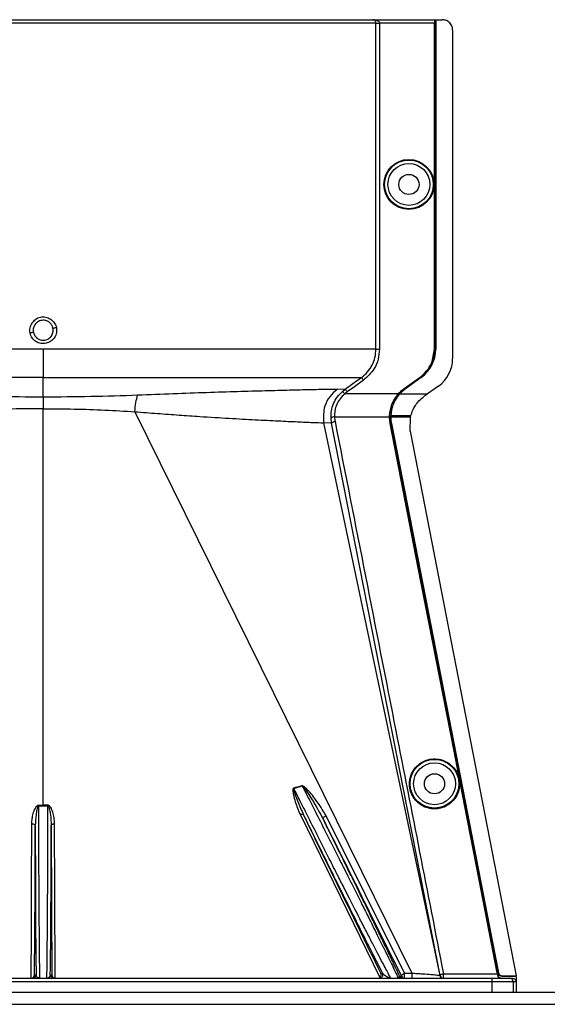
# Model space of a CAD drawing. Header units: inches. Extents: x -3977 to 448, y -4288 to 2176.
# Tile 94 of 206: x -857 to -781, y -2988 to -2847. Entities that reach past the tile are written whole.
import ezdxf

# ---------------------------------------------------------------- set-up
doc = ezdxf.new("R2010")
doc.units = ezdxf.units.IN
doc.header["$MEASUREMENT"] = 0

msp = doc.modelspace()

# ---------------------------------------------------------------- linework, layer by layer
at = {"color": 1, "linetype": 'Continuous', "lineweight": 25}
for p, q in [((-806.119, -2847.198), (-901.836, -2847.198)), ((-901.337, -2846.698), (-806.57, -2846.698)), ((-806.57, -2846.698), (-797.714, -2846.698)), ((-806.119, -2894.136), (-806.119, -2847.198)), ((-806.119, -2847.198), (-805.62, -2847.198)), ((-805.62, -2847.198), (-805.62, -2894.136)), ((-797.722, -2847.198), (-805.62, -2847.198)), ((-797.722, -2894.136), (-797.722, -2847.198)), ((-797.679, -2846.698), (-797.714, -2846.698)), ((-797.679, -2846.698), (-797.559, -2846.698)), ((-797.679, -2846.698), (-797.679, -2894.136)), ((-797.559, -2846.698), (-797.559, -2894.136)), ((-797.559, -2846.698), (-797.529, -2846.698)), ((-797.529, -2846.698), (-797.529, -2894.136)), ((-797.529, -2846.698), (-796.589, -2846.698)), ((-795.089, -2848.198), (-795.089, -2895.467)), ((-853.978, -2894.136), (-853.978, -2898.195)), ((-797.679, -2894.136), (-797.722, -2894.136)), ((-797.559, -2894.136), (-797.529, -2894.136)), ((-853.978, -2901.032), (-853.978, -2898.195)), ((-802.065, -2899.801), (-799.784, -2898.16)), ((-799.759, -2898.195), (-802.04, -2899.836)), ((-799.627, -2898.17), (-801.908, -2899.811)), ((-799.609, -2898.195), (-801.89, -2899.836)), ((-799.784, -2898.16), (-799.759, -2898.195)), ((-799.609, -2898.195), (-799.627, -2898.17)), ((-810.544, -2899.874), (-811.715, -2899.917)), ((-810.953, -2900.202), (-810.544, -2899.874)), ((-810.953, -2900.202), (-810.621, -2900.575)), ((-802.065, -2899.801), (-802.04, -2899.836)), ((-801.908, -2899.811), (-801.89, -2899.836)), ((-797.123, -2899.436), (-798.706, -2900.575)), ((-853.978, -2901.032), (-853.978, -2902.7)), ((-802.917, -2900.575), (-810.621, -2900.575)), ((-802.859, -2900.575), (-803.722, -2902.059)), ((-802.891, -2900.546), (-802.859, -2900.575)), ((-802.75, -2900.575), (-802.859, -2900.575)), ((-802.709, -2900.575), (-802.732, -2900.555)), ((-802.709, -2900.575), (-798.706, -2900.575)), ((-853.978, -2959.757), (-853.978, -2902.7)), ((-840.797, -2903.134), (-800.982, -2983.968)), ((-812.496, -2904.778), (-812.582, -2904.069)), ((-804.157, -2903.897), (-812.084, -2903.897)), ((-804.155, -2903.737), (-804.111, -2903.739)), ((-804.111, -2903.739), (-803.992, -2903.739)), ((-803.992, -2903.739), (-803.993, -2903.897)), ((-801.502, -2903.897), (-803.962, -2903.897)), ((-801.532, -2903.739), (-803.961, -2903.739)), ((-801.121, -2903.739), (-801.532, -2903.739)), ((-801.16, -2903.897), (-801.502, -2903.897)), ((-801.212, -2905.957), (-801.165, -2903.917)), ((-801.165, -2903.917), (-801.16, -2903.897)), ((-813.68, -2904.727), (-796.941, -2984.302)), ((-812.496, -2904.778), (-813.68, -2904.727)), ((-796.906, -2984.295), (-812.496, -2904.778)), ((-804.064, -2904.837), (-804.02, -2904.829)), ((-803.87, -2904.829), (-803.901, -2904.835)), ((-801.212, -2905.957), (-785.956, -2984.355)), ((-794.887, -2952.006), (-794.844, -2951.998)), ((-817.934, -2957.37), (-816.729, -2957.006)), ((-853.978, -2959.757), (-853.978, -2959.876)), ((-854.614, -2964.699), (-854.609, -2959.875)), ((-853.347, -2959.875), (-853.342, -2964.699)), ((-816.995, -2961.171), (-805.567, -2984.591)), ((-793.332, -2959.995), (-793.289, -2959.987)), ((-801.997, -2983.968), (-813.29, -2961.302)), ((-918.549, -2984.699), (-789.407, -2984.699)), ((-789.407, -2985.199), (-918.549, -2985.199)), ((-855.215, -2984.199), (-854.99, -2984.199)), ((-852.965, -2984.199), (-852.74, -2984.199)), ((-805.422, -2983.978), (-805.183, -2983.978)), ((-802.711, -2984.42), (-802.903, -2984.664)), ((-802.711, -2984.42), (-802.445, -2984.42)), ((-796.416, -2984.041), (-788.65, -2984.041)), ((-796.416, -2984.699), (-796.416, -2984.041)), ((-789.407, -2985.199), (-789.407, -2984.699)), ((-789.407, -2984.699), (-786.907, -2984.699)), ((-786.407, -2985.199), (-789.407, -2985.199)), ((-789.407, -2986.699), (-789.407, -2985.199)), ((-788.671, -2983.937), (-788.627, -2983.929)), ((-788.509, -2983.929), (-788.627, -2983.929)), ((-788.602, -2984.295), (-788.556, -2984.295)), ((-788.495, -2983.997), (-788.473, -2983.953)), ((-787.987, -2984.355), (-788.009, -2984.399)), ((-788.009, -2984.399), (-785.992, -2984.399)), ((-787.987, -2984.355), (-785.956, -2984.355)), ((-786.907, -2984.699), (-786.478, -2984.699)), ((-786.407, -2985.199), (-786.407, -2986.699)), ((-785.977, -2985.199), (-786.407, -2985.199)), ((-785.956, -2984.355), (-785.992, -2984.399)), ((-785.977, -2985.511), (-785.977, -2986.699))]:
    msp.add_line(p, q, dxfattribs=at)
at = {"color": 7, "linetype": 'Continuous', "lineweight": 25}
for p, q in [((-1388.978, -2986.699), (-251.478, -2986.699)), ((-1388.978, -2988.449), (-251.478, -2988.449))]:
    msp.add_line(p, q, dxfattribs=at)
at = {"color": 1, "linetype": 'Continuous', "lineweight": 25, "flags": 128}
for points in [[(-810.544, -2899.874), (-809.251, -2898.946), (-808.205, -2898.195)], [(-807.913, -2898.601), (-809.223, -2899.541), (-810.252, -2900.28)], [(-803.962, -2903.897), (-803.98, -2903.897), (-803.993, -2903.897)], [(-794.887, -2952.006), (-800.027, -2925.592), (-804.064, -2904.837)], [(-804.02, -2904.829), (-802.715, -2911.542), (-801.625, -2917.142), (-800.753, -2921.629), (-800.24, -2924.264), (-799.849, -2926.273), (-799.58, -2927.656), (-799.458, -2928.283), (-799.439, -2928.385), (-799.434, -2928.406), (-799.433, -2928.412), (-799.433, -2928.413), (-799.433, -2928.413), (-799.433, -2928.413), (-799.433, -2928.413), (-799.433, -2928.412), (-799.433, -2928.412), (-799.433, -2928.412), (-799.433, -2928.412), (-799.433, -2928.413), (-799.433, -2928.414), (-794.844, -2951.998)], [(-803.901, -2904.835), (-795.283, -2949.128), (-788.509, -2983.929)], [(-803.87, -2904.829), (-795.25, -2949.139), (-788.473, -2983.953)], [(-793.332, -2959.995), (-794.203, -2955.521), (-794.887, -2952.006)], [(-794.844, -2951.998), (-793.973, -2956.471), (-793.289, -2959.987)], [(-854.609, -2959.757), (-854.609, -2959.771), (-854.609, -2959.785), (-854.609, -2959.8), (-854.609, -2959.815), (-854.609, -2959.83), (-854.609, -2959.845), (-854.609, -2959.86), (-854.609, -2959.875)], [(-853.347, -2959.875), (-853.347, -2959.86), (-853.347, -2959.845), (-853.347, -2959.83), (-853.347, -2959.815), (-853.347, -2959.8), (-853.347, -2959.785), (-853.347, -2959.771), (-853.347, -2959.757)], [(-816.535, -2961.179), (-816.559, -2961.15), (-816.595, -2961.128), (-816.642, -2961.114), (-816.7, -2961.108), (-816.766, -2961.111), (-816.839, -2961.123), (-816.916, -2961.143), (-816.995, -2961.171)], [(-788.671, -2983.937), (-791.281, -2970.529), (-793.332, -2959.995)], [(-793.289, -2959.987), (-790.679, -2973.394), (-788.627, -2983.929)], [(-855.719, -2984.699), (-855.687, -2977.961), (-855.656, -2971.619), (-855.613, -2962.453)], [(-855.613, -2962.453), (-855.516, -2962.458), (-855.422, -2962.471), (-855.336, -2962.494), (-855.261, -2962.523), (-855.199, -2962.559), (-855.152, -2962.601), (-855.123, -2962.645), (-855.113, -2962.692)], [(-852.843, -2962.692), (-852.832, -2962.645), (-852.804, -2962.601), (-852.757, -2962.559), (-852.695, -2962.523), (-852.619, -2962.494), (-852.533, -2962.471), (-852.44, -2962.458), (-852.343, -2962.453)], [(-852.237, -2984.699), (-852.296, -2972.241), (-852.343, -2962.453)], [(-813.726, -2961.75), (-813.735, -2961.704), (-813.722, -2961.649), (-813.689, -2961.588), (-813.635, -2961.525), (-813.565, -2961.461), (-813.481, -2961.401), (-813.388, -2961.348), (-813.29, -2961.302)], [(-855.215, -2984.199), (-855.158, -2972.155), (-855.113, -2962.692)], [(-852.843, -2962.692), (-852.785, -2974.736), (-852.74, -2984.199)], [(-801.997, -2983.968), (-801.428, -2983.968), (-801.178, -2983.968), (-801.068, -2983.968), (-801.02, -2983.968), (-800.998, -2983.968), (-800.989, -2983.968), (-800.985, -2983.968), (-800.983, -2983.968), (-800.982, -2983.968), (-800.982, -2983.968), (-800.982, -2983.968)], [(-796.906, -2984.295), (-796.902, -2984.262), (-796.878, -2984.227), (-796.834, -2984.19), (-796.774, -2984.154), (-796.698, -2984.119), (-796.611, -2984.088), (-796.515, -2984.062), (-796.416, -2984.041)], [(-788.65, -2984.041), (-788.662, -2983.983), (-788.671, -2983.937)]]:
    msp.add_lwpolyline(points, dxfattribs=at)
at = {"color": 1, "linetype": 'Continuous', "lineweight": 25}
for centre, radius in [((-801.379, -2870.417), 3.605), ((-801.379, -2870.417), 3.509), ((-801.379, -2870.417), 3.012), ((-801.379, -2870.417), 1.45), ((-797.698, -2956.699), 3.509), ((-797.698, -2956.699), 3.012), ((-797.698, -2956.699), 1.45)]:
    msp.add_circle(centre, radius, dxfattribs=at)
for centre, radius, start, end in [((-850.291, -2917.382), 26.17, 101.2161, 102.30574), ((-857.665, -2865.435), 26.168, 281.21699, 282.30669), ((-802.529, -2894.136), 5, 305.73216, 0), ((-799.979, -2895.467), 4.89, 305.73216, 0), ((-812.157, -2904.492), 0.599, 82.9578, 135.17479), ((-821.724, -2958.492), 3.952, 16.4795, 17.15605), ((-819.388, -2958.081), 2.868, 22.02204, 22.7694), ((-855.49, -2984.199), 0.5, 270.00109, 0.00109), ((-852.465, -2984.199), 0.5, 179.99891, 269.99891), ((-805.631, -2984.199), 0.5, 270.00215, 26.22215), ((-802.263, -2984.199), 0.5, 206.22003, 269.9994), ((-801.996, -2984.199), 0.5, 206.22003, 269.9994), ((-714.976, -2984.212), 86.006, 179.83787, 180.32474), ((-796.451, -2984.199), 0.5, 191.83666, 269.99987), ((-796.416, -2984.199), 0.5, 191.04681, 269.99999), ((-786.907, -2985.199), 0.5, 359.99961, 89.99961)]:
    msp.add_arc(centre, radius, start, end, dxfattribs=at)
msp.add_ellipse((-804.007, -2902.347), major_axis=(0.033, 4.773), ratio=0.0122176, start_param=4.381825, end_param=4.4166639, dxfattribs=at)
for points, knots in [([(-806.408, -2846.705), (-806.439, -2846.704), (-806.5, -2846.7), (-806.547, -2846.699), (-806.57, -2846.698)], [0, 0, 0, 0, 0.5230707, 1, 1, 1, 1]), ([(-806.119, -2847.198), (-806.12, -2847.178), (-806.121, -2847.134), (-806.137, -2847.042), (-806.191, -2846.903), (-806.346, -2846.732), (-806.481, -2846.711), (-806.57, -2846.698)], [0, 0, 0, 0, 0.0483457, 0.102766, 0.2380798, 0.4991701, 1, 1, 1, 1]), ([(-806.57, -2846.698), (-806.38, -2846.712), (-806.127, -2846.731), (-805.849, -2846.865), (-805.722, -2846.964), (-805.652, -2847.062), (-805.624, -2847.141), (-805.622, -2847.18), (-805.62, -2847.198)], [0, 0, 0, 0, 0.4992923, 0.6664726, 0.8017544, 0.9097508, 0.956348, 1, 1, 1, 1]), ([(-797.714, -2846.698), (-797.715, -2846.707), (-797.718, -2846.725), (-797.72, -2846.861), (-797.722, -2847.029), (-797.722, -2847.143), (-797.722, -2847.198)], [0, 0, 0, 0, 0.27028, 0.5624538, 0.7897516, 1, 1, 1, 1]), ([(-795.089, -2848.198), (-795.115, -2847.986), (-795.17, -2847.543), (-795.576, -2847.04), (-796.081, -2846.747), (-796.424, -2846.714), (-796.589, -2846.698)], [0, 0, 0, 0, 0.2702426, 0.562405, 0.7897212, 1, 1, 1, 1]), ([(-855.868, -2891.814), (-855.887, -2891.69), (-855.925, -2891.439), (-855.864, -2890.937), (-855.618, -2890.347), (-855.177, -2889.883), (-854.744, -2889.631), (-854.384, -2889.513), (-854.009, -2889.476), (-853.512, -2889.525), (-852.918, -2889.774), (-852.446, -2890.208), (-852.187, -2890.645), (-852.121, -2890.883), (-852.088, -2891.002)], [0, 0, 0, 0, 0.0624093, 0.1260247, 0.2505512, 0.3749718, 0.4381731, 0.5000325, 0.5626603, 0.6249545, 0.7484603, 0.8770445, 0.9382648, 1, 1, 1, 1]), ([(-853.978, -2889.965), (-854.107, -2889.975), (-854.351, -2889.994), (-854.748, -2890.163), (-855.075, -2890.439), (-855.281, -2890.777), (-855.385, -2891.077), (-855.429, -2891.385), (-855.397, -2891.602), (-855.381, -2891.712)], [0, 0, 0, 0, 0.15137068, 0.28486561, 0.49926108, 0.63977106, 0.74427649, 0.86974885, 1, 1, 1, 1]), ([(-852.575, -2891.104), (-852.612, -2890.98), (-852.676, -2890.77), (-852.855, -2890.495), (-853.097, -2890.247), (-853.476, -2890.018), (-853.802, -2889.984), (-853.978, -2889.965)], [0, 0, 0, 0, 0.1983237, 0.3364496, 0.5006588, 0.7301678, 1, 1, 1, 1]), ([(-852.088, -2891.002), (-852.063, -2891.255), (-852.013, -2891.761), (-852.316, -2892.484), (-852.854, -2893.032), (-853.563, -2893.339), (-854.334, -2893.346), (-855.049, -2893.068), (-855.619, -2892.534), (-855.785, -2892.055), (-855.868, -2891.814)], [0, 0, 0, 0, 0.12513, 0.2501727, 0.3756048, 0.5001848, 0.6250973, 0.7500797, 0.8745612, 1, 1, 1, 1]), ([(-855.381, -2891.712), (-855.343, -2891.836), (-855.28, -2892.046), (-855.101, -2892.321), (-854.859, -2892.568), (-854.48, -2892.797), (-854.154, -2892.832), (-853.978, -2892.851)], [0, 0, 0, 0, 0.1982573, 0.3363448, 0.5005148, 0.7300981, 1, 1, 1, 1]), ([(-853.978, -2892.851), (-853.848, -2892.841), (-853.604, -2892.822), (-853.207, -2892.652), (-852.88, -2892.377), (-852.675, -2892.038), (-852.571, -2891.738), (-852.527, -2891.43), (-852.559, -2891.214), (-852.575, -2891.104)], [0, 0, 0, 0, 0.1514392, 0.2849996, 0.4995211, 0.6401034, 0.7446468, 0.8700184, 1, 1, 1, 1]), ([(-808.205, -2898.195), (-807.9, -2897.943), (-807.289, -2897.439), (-806.636, -2896.438), (-806.201, -2895.323), (-806.147, -2894.532), (-806.12, -2894.136)], [0, 0, 0, 0, 0.2495121, 0.4997211, 0.7495793, 1, 1, 1, 1]), ([(-805.62, -2894.136), (-805.659, -2894.622), (-805.737, -2895.593), (-806.421, -2897.229), (-807.348, -2898.081), (-807.913, -2898.601)], [0, 0, 0, 0, 0.2811331, 0.5612645, 1, 1, 1, 1]), ([(-799.784, -2898.16), (-799.453, -2897.879), (-798.783, -2897.312), (-797.943, -2895.953), (-797.806, -2894.822), (-797.722, -2894.136)], [0, 0, 0, 0, 0.2775345, 0.5620489, 1, 1, 1, 1]), ([(-797.679, -2894.136), (-797.713, -2894.572), (-797.783, -2895.455), (-798.401, -2896.944), (-799.246, -2897.723), (-799.759, -2898.195)], [0, 0, 0, 0, 0.2774863, 0.5619954, 1, 1, 1, 1]), ([(-853.978, -2898.195), (-855.737, -2898.195), (-859.329, -2898.195), (-864.743, -2898.195), (-870.184, -2898.195), (-875.514, -2898.195), (-880.589, -2898.195), (-885.265, -2898.195), (-889.412, -2898.195), (-892.927, -2898.195), (-895.744, -2898.195), (-897.815, -2898.195), (-899.209, -2898.195), (-899.573, -2898.195), (-899.751, -2898.195)], [0, 0, 0, 0, 0.0764204, 0.1560238, 0.2384089, 0.3230616, 0.4093667, 0.4966296, 0.584108, 0.6710485, 0.7567251, 0.840474, 0.9217211, 1, 1, 1, 1]), ([(-853.978, -2898.195), (-852.055, -2898.195), (-848.221, -2898.195), (-842.555, -2898.195), (-837.074, -2898.195), (-831.857, -2898.195), (-826.987, -2898.195), (-822.543, -2898.195), (-818.59, -2898.195), (-815.196, -2898.195), (-812.404, -2898.195), (-810.282, -2898.195), (-808.792, -2898.195), (-808.401, -2898.195), (-808.205, -2898.195)], [0, 0, 0, 0, 0.0835007, 0.1665231, 0.2500651, 0.3332635, 0.4163653, 0.4999954, 0.5830081, 0.6662479, 0.7498193, 0.8329143, 0.916285, 1, 1, 1, 1]), ([(-808.205, -2898.195), (-808.199, -2898.202), (-808.188, -2898.217), (-808.12, -2898.312), (-808.024, -2898.447), (-807.949, -2898.551), (-807.913, -2898.601)], [0, 0, 0, 0, 0.24059382, 0.5, 0.75940618, 1, 1, 1, 1]), ([(-811.715, -2899.917), (-812.212, -2899.922), (-813.202, -2899.931), (-815.548, -2899.983), (-818.461, -2900.052), (-821.953, -2900.143), (-825.962, -2900.256), (-830.418, -2900.394), (-835.24, -2900.561), (-838.676, -2900.7), (-840.398, -2900.769)], [0, 0, 0, 0, 0.1257187, 0.2502879, 0.3753933, 0.5005251, 0.6250881, 0.7505683, 0.8750215, 1, 1, 1, 1]), ([(-811.715, -2899.917), (-812.085, -2900.247), (-812.84, -2900.92), (-813.703, -2902.581), (-813.689, -2903.919), (-813.68, -2904.727)], [0, 0, 0, 0, 0.2761786, 0.5629357, 1, 1, 1, 1]), ([(-812.582, -2904.069), (-812.578, -2903.715), (-812.57, -2903.008), (-812.252, -2901.96), (-811.729, -2900.986), (-811.211, -2900.463), (-810.953, -2900.202)], [0, 0, 0, 0, 0.2495808, 0.4989767, 0.7495561, 1, 1, 1, 1]), ([(-810.544, -2899.874), (-810.538, -2899.881), (-810.527, -2899.897), (-810.459, -2899.992), (-810.362, -2900.126), (-810.288, -2900.23), (-810.252, -2900.28)], [0, 0, 0, 0, 0.24061798, 0.5, 0.75938202, 1, 1, 1, 1]), ([(-802.891, -2900.546), (-802.748, -2900.394), (-802.493, -2900.124), (-802.196, -2899.899), (-802.065, -2899.801)], [0, 0, 0, 0, 0.55982099, 1, 1, 1, 1]), ([(-802.04, -2899.836), (-802.204, -2899.962), (-802.497, -2900.186), (-802.748, -2900.456), (-802.859, -2900.575)], [0, 0, 0, 0, 0.5598194, 1, 1, 1, 1]), ([(-801.908, -2899.811), (-802.073, -2899.938), (-802.367, -2900.164), (-802.62, -2900.435), (-802.732, -2900.555)], [0, 0, 0, 0, 0.5599982, 1, 1, 1, 1]), ([(-802.709, -2900.575), (-802.567, -2900.425), (-802.313, -2900.157), (-802.019, -2899.934), (-801.89, -2899.836)], [0, 0, 0, 0, 0.5600007, 1, 1, 1, 1]), ([(-853.978, -2901.032), (-856.273, -2901.023), (-860.865, -2901.003), (-865.326, -2900.847), (-867.558, -2900.769)], [0, 0, 0, 0, 0.4998677, 1, 1, 1, 1]), ([(-840.398, -2900.769), (-842.629, -2900.847), (-847.091, -2901.003), (-851.683, -2901.023), (-853.978, -2901.032)], [0, 0, 0, 0, 0.50013231, 1, 1, 1, 1]), ([(-840.797, -2903.133), (-840.757, -2902.671), (-840.678, -2901.748), (-840.491, -2901.095), (-840.398, -2900.769)], [0, 0, 0, 0, 0.49997816, 1, 1, 1, 1]), ([(-810.621, -2900.575), (-810.854, -2900.798), (-811.317, -2901.244), (-811.789, -2902.083), (-812.075, -2902.987), (-812.081, -2903.594), (-812.084, -2903.897)], [0, 0, 0, 0, 0.25263713, 0.50354358, 0.75190953, 1, 1, 1, 1]), ([(-810.252, -2900.28), (-810.323, -2900.332), (-810.45, -2900.426), (-810.569, -2900.529), (-810.621, -2900.575)], [0, 0, 0, 0, 0.5599594, 1, 1, 1, 1]), ([(-804.155, -2903.737), (-804.088, -2903.166), (-803.955, -2902.023), (-803.263, -2901.058), (-802.917, -2900.575)], [0, 0, 0, 0, 0.4999469, 1, 1, 1, 1]), ([(-802.75, -2900.575), (-803.098, -2901.06), (-803.793, -2902.027), (-803.926, -2903.169), (-803.992, -2903.739)], [0, 0, 0, 0, 0.5013928, 1, 1, 1, 1]), ([(-803.961, -2903.739), (-803.939, -2903.457), (-803.895, -2902.893), (-803.638, -2902.058), (-803.258, -2901.264), (-802.892, -2900.804), (-802.709, -2900.575)], [0, 0, 0, 0, 0.25002567, 0.50019135, 0.75017724, 1, 1, 1, 1]), ([(-802.891, -2900.546), (-802.896, -2900.551), (-802.905, -2900.561), (-802.913, -2900.571), (-802.917, -2900.575)], [0, 0, 0, 0, 0.56, 1, 1, 1, 1]), ([(-802.732, -2900.555), (-802.735, -2900.558), (-802.741, -2900.565), (-802.747, -2900.572), (-802.75, -2900.575)], [0, 0, 0, 0, 0.56, 1, 1, 1, 1]), ([(-801.12, -2903.739), (-801.031, -2903.462), (-800.783, -2902.693), (-800.117, -2901.682), (-799.434, -2901.125), (-799.167, -2900.906)], [0, 0, 0, 0, 0.25487146, 0.70803184, 1, 1, 1, 1]), ([(-798.808, -2900.648), (-798.875, -2900.696), (-798.994, -2900.782), (-799.114, -2900.869), (-799.167, -2900.906)], [0, 0, 0, 0, 0.55999924, 1, 1, 1, 1]), ([(-798.808, -2900.648), (-798.789, -2900.634), (-798.755, -2900.61), (-798.721, -2900.586), (-798.706, -2900.575)], [0, 0, 0, 0, 0.56, 1, 1, 1, 1]), ([(-853.978, -2902.7), (-855.465, -2902.71), (-858.442, -2902.728), (-862.866, -2902.87), (-865.726, -2903.045), (-867.158, -2903.133)], [0, 0, 0, 0, 0.3326232, 0.6656434, 1, 1, 1, 1]), ([(-853.978, -2902.7), (-852.491, -2902.71), (-849.514, -2902.728), (-845.09, -2902.87), (-842.23, -2903.045), (-840.797, -2903.133)], [0, 0, 0, 0, 0.33262324, 0.66564339, 1, 1, 1, 1]), ([(-840.797, -2903.134), (-839.707, -2903.219), (-837.539, -2903.388), (-834.422, -2903.618), (-830.934, -2903.855), (-827.202, -2904.084), (-823.411, -2904.291), (-820.099, -2904.459), (-817.329, -2904.588), (-815.095, -2904.687), (-814.153, -2904.714), (-813.68, -2904.727)], [0, 0, 0, 0, 0.084405, 0.167683, 0.2508255, 0.3762115, 0.5005933, 0.6255551, 0.7504676, 0.8747621, 1, 1, 1, 1]), ([(-812.084, -2903.897), (-812.075, -2904.017), (-812.06, -2904.231), (-812.021, -2904.442), (-812.004, -2904.535)], [0, 0, 0, 0, 0.5599329, 1, 1, 1, 1]), ([(-804.157, -2903.897), (-804.157, -2903.867), (-804.157, -2903.814), (-804.155, -2903.761), (-804.155, -2903.737)], [0, 0, 0, 0, 0.5600001, 1, 1, 1, 1]), ([(-804.064, -2904.837), (-804.093, -2904.663), (-804.145, -2904.351), (-804.153, -2904.036), (-804.157, -2903.897)], [0, 0, 0, 0, 0.5599609, 1, 1, 1, 1]), ([(-804.111, -2903.739), (-804.11, -2903.944), (-804.108, -2904.309), (-804.047, -2904.67), (-804.02, -2904.829)], [0, 0, 0, 0, 0.5600766, 1, 1, 1, 1]), ([(-803.993, -2903.897), (-803.988, -2904.073), (-803.978, -2904.388), (-803.924, -2904.699), (-803.901, -2904.835)], [0, 0, 0, 0, 0.5600547, 1, 1, 1, 1]), ([(-803.992, -2903.739), (-803.986, -2903.739), (-803.975, -2903.738), (-803.965, -2903.739), (-803.961, -2903.739)], [0, 0, 0, 0, 0.56, 1, 1, 1, 1]), ([(-803.87, -2904.829), (-803.899, -2904.656), (-803.951, -2904.347), (-803.959, -2904.035), (-803.962, -2903.897)], [0, 0, 0, 0, 0.5598333, 1, 1, 1, 1]), ([(-801.16, -2903.897), (-801.153, -2903.872), (-801.142, -2903.826), (-801.131, -2903.781), (-801.126, -2903.761)], [0, 0, 0, 0, 0.5599961, 1, 1, 1, 1]), ([(-801.126, -2903.761), (-801.125, -2903.757), (-801.123, -2903.749), (-801.121, -2903.742), (-801.12, -2903.739)], [0, 0, 0, 0, 0.56, 1, 1, 1, 1]), ([(-812.496, -2904.778), (-812.486, -2904.754), (-812.467, -2904.705), (-812.334, -2904.629), (-812.17, -2904.569), (-812.058, -2904.546), (-812.004, -2904.535)], [0, 0, 0, 0, 0.2704256, 0.5623869, 0.7895723, 1, 1, 1, 1]), ([(-812.004, -2904.535), (-809.087, -2919.375), (-803.877, -2945.874), (-798.696, -2972.379), (-796.416, -2984.041)], [0, 0, 0, 0, 0.55999998, 1, 1, 1, 1]), ([(-797.698, -2960.324), (-797.916, -2960.313), (-798.392, -2960.287), (-799.139, -2960.057), (-799.925, -2959.609), (-800.651, -2958.88), (-801.175, -2957.885), (-801.368, -2956.72), (-801.175, -2955.555), (-800.651, -2954.56), (-799.925, -2953.831), (-799.139, -2953.383), (-798.392, -2953.152), (-797.916, -2953.127), (-797.698, -2953.116)], [0, 0, 0, 0, 0.0563094, 0.122835, 0.200993, 0.2913236, 0.3924071, 0.5, 0.6075929, 0.7086764, 0.799007, 0.877165, 0.9436906, 1, 1, 1, 1]), ([(-797.698, -2953.116), (-797.48, -2953.127), (-797.005, -2953.152), (-796.257, -2953.383), (-795.471, -2953.831), (-794.746, -2954.56), (-794.221, -2955.555), (-794.028, -2956.72), (-794.221, -2957.885), (-794.746, -2958.88), (-795.471, -2959.609), (-796.257, -2960.057), (-797.005, -2960.287), (-797.48, -2960.313), (-797.698, -2960.324)], [0, 0, 0, 0, 0.0563094, 0.122835, 0.200993, 0.2913236, 0.3924071, 0.5, 0.6075929, 0.7086764, 0.799007, 0.877165, 0.9436906, 1, 1, 1, 1]), ([(-817.947, -2957.326), (-817.969, -2957.335), (-818.012, -2957.354), (-818.054, -2957.436), (-818.069, -2957.585), (-818.061, -2957.882), (-817.958, -2958.463), (-817.666, -2959.608), (-817.263, -2960.546), (-816.995, -2961.171)], [0, 0, 0, 0, 0.0152758, 0.0305323, 0.0634754, 0.1262277, 0.2512207, 0.5011926, 1, 1, 1, 1]), ([(-817.934, -2957.37), (-817.937, -2957.371), (-817.942, -2957.372), (-817.95, -2957.376), (-817.956, -2957.383), (-817.966, -2957.402), (-817.971, -2957.462), (-817.949, -2957.598), (-817.877, -2957.882), (-817.69, -2958.45), (-817.27, -2959.582), (-816.829, -2960.541), (-816.536, -2961.178)], [0, 0, 0, 0, 0.0020234, 0.0039613, 0.0059873, 0.008217, 0.0197297, 0.050125, 0.1118242, 0.2383477, 0.493618, 1, 1, 1, 1]), ([(-816.743, -2956.971), (-816.965, -2957.044), (-817.363, -2957.173), (-817.769, -2957.279), (-817.947, -2957.326)], [0, 0, 0, 0, 0.5599586, 1, 1, 1, 1]), ([(-803.95, -2984.699), (-804.023, -2984.59), (-804.132, -2984.424), (-804.662, -2983.432), (-805.183, -2982.443), (-805.84, -2981.187), (-806.614, -2979.689), (-807.489, -2977.989), (-808.345, -2976.323), (-809.164, -2974.719), (-809.889, -2973.296), (-810.694, -2971.713), (-811.665, -2969.817), (-812.923, -2967.329), (-814.35, -2964.497), (-815.748, -2961.714), (-816.937, -2959.351), (-817.627, -2957.98), (-817.934, -2957.37)], [0, 0, 0, 0, 0.1159256, 0.1754976, 0.2335851, 0.2933115, 0.3557569, 0.4161326, 0.476685, 0.5197234, 0.5649044, 0.6032715, 0.6563301, 0.724324, 0.8067794, 0.8840466, 0.9484539, 1, 1, 1, 1]), ([(-813.29, -2961.302), (-813.773, -2960.511), (-814.606, -2959.146), (-815.738, -2957.757), (-816.411, -2957.131), (-816.623, -2957.001), (-816.701, -2956.972), (-816.729, -2956.969), (-816.739, -2956.971), (-816.743, -2956.971)], [0, 0, 0, 0, 0.5029861, 0.8674561, 0.9562554, 0.986531, 0.994753, 0.9981691, 1, 1, 1, 1]), ([(-816.729, -2957.006), (-816.727, -2957.005), (-816.722, -2957.005), (-816.713, -2957.005), (-816.695, -2957.01), (-816.611, -2957.07), (-816.511, -2957.202), (-816.34, -2957.422), (-816.1, -2957.767), (-815.681, -2958.395), (-814.833, -2959.718), (-814.181, -2960.915), (-813.726, -2961.75)], [0, 0, 0, 0, 0.0010741, 0.0021709, 0.0045573, 0.0104098, 0.0556879, 0.0929528, 0.1604429, 0.2818086, 0.4986546, 1, 1, 1, 1]), ([(-816.729, -2957.006), (-816.436, -2957.578), (-815.76, -2958.9), (-814.574, -2961.234), (-813.177, -2964.011), (-811.892, -2966.56), (-810.883, -2968.565), (-810.128, -2970.063), (-809.258, -2971.799), (-808.282, -2973.75), (-807.335, -2975.644), (-806.566, -2977.192), (-805.932, -2978.473), (-805.013, -2980.334), (-804.163, -2982.055), (-803.514, -2983.404), (-803.033, -2984.421), (-802.972, -2984.588), (-802.931, -2984.699)], [0, 0, 0, 0, 0.04840542, 0.11193383, 0.19057953, 0.27074136, 0.31503604, 0.35219026, 0.39301002, 0.45895822, 0.51871118, 0.5631748, 0.60623069, 0.64790602, 0.76470213, 0.82507915, 0.88433066, 1, 1, 1, 1]), ([(-855.613, -2962.453), (-855.602, -2962.206), (-855.581, -2961.714), (-855.45, -2961.099), (-855.303, -2960.623), (-855.157, -2960.275), (-855.009, -2960.019), (-854.857, -2959.858), (-854.745, -2959.776), (-854.653, -2959.763), (-854.609, -2959.757)], [0, 0, 0, 0, 0.24942577, 0.49814651, 0.63131575, 0.74845402, 0.87381239, 0.91911672, 0.9603769, 1, 1, 1, 1]), ([(-854.609, -2959.757), (-854.491, -2959.757), (-854.281, -2959.757), (-854.07, -2959.757), (-853.978, -2959.757)], [0, 0, 0, 0, 0.5599984, 1, 1, 1, 1]), ([(-853.347, -2959.757), (-853.465, -2959.757), (-853.675, -2959.757), (-853.885, -2959.757), (-853.978, -2959.757)], [0, 0, 0, 0, 0.56, 1, 1, 1, 1]), ([(-852.343, -2962.453), (-852.382, -2961.962), (-852.441, -2961.223), (-852.73, -2960.388), (-852.959, -2960.007), (-853.138, -2959.803), (-853.278, -2959.772), (-853.347, -2959.757)], [0, 0, 0, 0, 0.4983599, 0.7494053, 0.8749278, 0.9384803, 1, 1, 1, 1]), ([(-854.609, -2959.875), (-854.618, -2959.876), (-854.637, -2959.878), (-854.673, -2959.9), (-854.73, -2959.968), (-854.807, -2960.151), (-854.92, -2960.56), (-855.063, -2961.424), (-855.093, -2962.184), (-855.113, -2962.691)], [0, 0, 0, 0, 0.0089627, 0.0184522, 0.040975, 0.0975574, 0.2215224, 0.4810232, 1, 1, 1, 1]), ([(-854.609, -2959.875), (-854.491, -2959.876), (-854.281, -2959.876), (-854.07, -2959.876), (-853.978, -2959.876)], [0, 0, 0, 0, 0.56, 1, 1, 1, 1]), ([(-853.978, -2959.876), (-853.86, -2959.876), (-853.65, -2959.876), (-853.44, -2959.875), (-853.347, -2959.875)], [0, 0, 0, 0, 0.56, 1, 1, 1, 1]), ([(-853.347, -2959.875), (-853.338, -2959.876), (-853.319, -2959.878), (-853.283, -2959.9), (-853.15, -2960.064), (-853.056, -2960.514), (-852.885, -2961.418), (-852.86, -2962.182), (-852.843, -2962.692)], [0, 0, 0, 0, 0.00891561, 0.01835872, 0.04076099, 0.22037983, 0.48056611, 1, 1, 1, 1]), ([(-816.535, -2961.179), (-816.057, -2962.153), (-815.031, -2964.241), (-813.496, -2967.354), (-812.015, -2970.351), (-810.522, -2973.361), (-809.055, -2976.307), (-807.795, -2978.825), (-806.728, -2980.946), (-805.855, -2982.671), (-805.394, -2983.567), (-805.183, -2983.978)], [0, 0, 0, 0, 0.1075139, 0.2303747, 0.3399795, 0.4407806, 0.5761129, 0.698189, 0.7797257, 0.8989882, 1, 1, 1, 1]), ([(-805.422, -2983.978), (-807.497, -2979.721), (-811.203, -2972.12), (-814.906, -2964.522), (-816.535, -2961.179)], [0, 0, 0, 0, 0.56, 1, 1, 1, 1]), ([(-802.711, -2984.42), (-802.728, -2984.383), (-802.783, -2984.261), (-802.921, -2983.962), (-803.095, -2983.589), (-803.244, -2983.271), (-803.303, -2983.145), (-803.329, -2983.091), (-803.348, -2983.051), (-803.4, -2982.941), (-803.587, -2982.545), (-803.926, -2981.831), (-804.38, -2980.882), (-804.816, -2979.975), (-805.241, -2979.093), (-805.698, -2978.149), (-806.184, -2977.146), (-806.884, -2975.703), (-807.765, -2973.892), (-808.875, -2971.619), (-810.054, -2969.211), (-811.346, -2966.579), (-812.598, -2964.036), (-813.383, -2962.445), (-813.726, -2961.75)], [0, 0, 0, 0, 0.014757, 0.0478881, 0.09956, 0.1174896, 0.124602, 0.1285799, 0.1298545, 0.1335764, 0.1531742, 0.2152126, 0.2706344, 0.3126993, 0.3548663, 0.397643, 0.4410421, 0.4847167, 0.576174, 0.6525939, 0.7371538, 0.8343324, 0.9277268, 1, 1, 1, 1]), ([(-813.726, -2961.75), (-811.62, -2965.982), (-807.86, -2973.537), (-804.099, -2981.095), (-802.445, -2984.42)], [0, 0, 0, 0, 0.56, 1, 1, 1, 1]), ([(-855.113, -2962.692), (-855.113, -2962.96), (-855.114, -2963.501), (-855.114, -2964.319), (-855.114, -2965.149), (-855.114, -2966.46), (-855.112, -2967.732), (-855.11, -2968.796), (-855.11, -2969.15), (-855.109, -2969.283), (-855.109, -2969.345), (-855.108, -2969.758), (-855.107, -2970.533), (-855.103, -2971.657), (-855.1, -2972.627), (-855.096, -2973.583), (-855.092, -2974.654), (-855.084, -2976.036), (-855.075, -2977.592), (-855.063, -2979.137), (-855.05, -2980.485), (-855.037, -2981.563), (-855.026, -2982.374), (-855.016, -2982.991), (-855.005, -2983.621), (-854.996, -2983.972), (-854.99, -2984.199)], [0, 0, 0, 0, 0.0291029, 0.0585874, 0.0884534, 0.1187003, 0.200319, 0.226391, 0.2357378, 0.2394886, 0.2411333, 0.2426244, 0.2852067, 0.3277793, 0.3703436, 0.3976809, 0.440912, 0.5000321, 0.5714647, 0.6482835, 0.7232604, 0.7871381, 0.8416752, 0.8865609, 0.9267815, 1, 1, 1, 1]), ([(-852.965, -2984.199), (-852.96, -2983.963), (-852.952, -2983.648), (-852.944, -2983.212), (-852.941, -2983.052), (-852.94, -2982.988), (-852.939, -2982.956), (-852.937, -2982.811), (-852.932, -2982.531), (-852.926, -2982.089), (-852.92, -2981.618), (-852.913, -2981.092), (-852.905, -2980.388), (-852.896, -2979.435), (-852.886, -2978.288), (-852.878, -2977.099), (-852.869, -2975.687), (-852.861, -2974.09), (-852.854, -2972.223), (-852.849, -2970.557), (-852.845, -2968.723), (-852.842, -2966.78), (-852.841, -2964.679), (-852.842, -2963.311), (-852.843, -2962.692)], [0, 0, 0, 0, 0.07615754, 0.1016284, 0.11120799, 0.11520856, 0.11701155, 0.118683, 0.14968277, 0.18067628, 0.21166464, 0.24264816, 0.2783383, 0.33455908, 0.39706755, 0.44932772, 0.50005668, 0.5835179, 0.64796896, 0.72094323, 0.77339057, 0.85197187, 0.93293117, 1, 1, 1, 1]), ([(-853.342, -2964.699), (-853.349, -2966.008), (-853.364, -2968.626), (-853.386, -2972.402), (-853.409, -2975.882), (-853.431, -2978.932), (-853.454, -2981.439), (-853.476, -2983.283), (-853.497, -2984.426), (-853.511, -2984.571), (-853.517, -2984.637)], [0, 0, 0, 0, 0.1275781, 0.2551562, 0.3827344, 0.5103125, 0.6378906, 0.7654687, 0.8930469, 1, 1, 1, 1]), ([(-855.719, -2984.699), (-855.701, -2984.699), (-855.663, -2984.697), (-855.587, -2984.683), (-855.491, -2984.648), (-855.392, -2984.582), (-855.253, -2984.435), (-855.232, -2984.301), (-855.215, -2984.199)], [0, 0, 0, 0, 0.04580893, 0.09435906, 0.20458023, 0.33891676, 0.5017016, 1, 1, 1, 1]), ([(-854.435, -2984.699), (-854.563, -2984.678), (-854.693, -2984.657), (-854.812, -2984.563), (-854.861, -2984.517), (-854.917, -2984.441), (-854.971, -2984.326), (-854.983, -2984.248), (-854.99, -2984.199)], [0, 0, 0, 0, 0.5000477, 0.5072009, 0.5701438, 0.7499646, 0.8422089, 1, 1, 1, 1]), ([(-852.965, -2984.199), (-852.976, -2984.259), (-853.003, -2984.414), (-853.141, -2984.583), (-853.272, -2984.642), (-853.331, -2984.668)], [0, 0, 0, 0, 0.25872538, 0.66646125, 1, 1, 1, 1]), ([(-852.74, -2984.199), (-852.723, -2984.3), (-852.697, -2984.454), (-852.53, -2984.616), (-852.393, -2984.677), (-852.304, -2984.696), (-852.259, -2984.698), (-852.237, -2984.699)], [0, 0, 0, 0, 0.4984583, 0.7575617, 0.8854193, 0.9445617, 1, 1, 1, 1]), ([(-805.567, -2984.591), (-805.545, -2984.571), (-805.498, -2984.53), (-805.423, -2984.425), (-805.348, -2984.221), (-805.393, -2984.076), (-805.422, -2983.978)], [0, 0, 0, 0, 0.0912546, 0.1969228, 0.4606851, 1, 1, 1, 1]), ([(-804.102, -2984.651), (-804.253, -2984.623), (-804.597, -2984.557), (-804.971, -2984.187), (-805.183, -2983.978)], [0, 0, 0, 0, 0.4352329, 1, 1, 1, 1]), ([(-802.445, -2984.42), (-802.45, -2984.398), (-802.46, -2984.353), (-802.415, -2984.26), (-802.317, -2984.153), (-802.17, -2984.045), (-802.053, -2983.993), (-801.997, -2983.968)], [0, 0, 0, 0, 0.174139, 0.3653965, 0.5645532, 0.7930759, 1, 1, 1, 1]), ([(-801.997, -2984.199), (-801.997, -2984.159), (-801.997, -2984.079), (-801.997, -2984.005), (-801.997, -2983.968)], [0, 0, 0, 0, 0.4999999, 1, 1, 1, 1]), ([(-801.996, -2984.699), (-801.996, -2984.692), (-801.996, -2984.677), (-801.997, -2984.561), (-801.997, -2984.396), (-801.997, -2984.265), (-801.997, -2984.199)], [0, 0, 0, 0, 0.2500002, 0.5000003, 0.7500003, 1, 1, 1, 1]), ([(-800.982, -2983.969), (-800.718, -2983.982), (-800.191, -2984.009), (-799.193, -2984.074), (-798.095, -2984.16), (-797.338, -2984.233), (-796.997, -2984.278), (-796.959, -2984.294), (-796.941, -2984.302)], [0, 0, 0, 0, 0.1258133, 0.2512249, 0.5016288, 0.7514924, 0.8762858, 1, 1, 1, 1]), ([(-796.941, -2984.302), (-796.932, -2984.3), (-796.915, -2984.297), (-796.909, -2984.296), (-796.906, -2984.295)], [0, 0, 0, 0, 0.56, 1, 1, 1, 1]), ([(-788.627, -2983.929), (-788.614, -2983.997), (-788.59, -2984.118), (-788.566, -2984.241), (-788.556, -2984.295)], [0, 0, 0, 0, 0.5599999, 1, 1, 1, 1]), ([(-788.122, -2984.699), (-788.181, -2984.693), (-788.279, -2984.683), (-788.425, -2984.603), (-788.521, -2984.501), (-788.58, -2984.385), (-788.595, -2984.324), (-788.602, -2984.295)], [0, 0, 0, 0, 0.2952655, 0.499489, 0.7741461, 0.8923526, 1, 1, 1, 1]), ([(-788.556, -2984.295), (-788.54, -2984.35), (-788.507, -2984.458), (-788.391, -2984.59), (-788.24, -2984.682), (-788.124, -2984.693), (-788.066, -2984.699)], [0, 0, 0, 0, 0.25016219, 0.50019948, 0.75021867, 1, 1, 1, 1]), ([(-788.509, -2983.929), (-788.506, -2983.942), (-788.502, -2983.964), (-788.497, -2983.987), (-788.495, -2983.997)], [0, 0, 0, 0, 0.559863, 1, 1, 1, 1]), ([(-788.009, -2984.399), (-788.067, -2984.393), (-788.183, -2984.381), (-788.334, -2984.289), (-788.448, -2984.158), (-788.48, -2984.051), (-788.495, -2983.997)], [0, 0, 0, 0, 0.2497249, 0.4995328, 0.7494538, 1, 1, 1, 1]), ([(-788.473, -2983.953), (-788.457, -2984.006), (-788.425, -2984.113), (-788.312, -2984.244), (-788.162, -2984.337), (-788.045, -2984.349), (-787.987, -2984.355)], [0, 0, 0, 0, 0.2502285, 0.5002059, 0.7500489, 1, 1, 1, 1]), ([(-786.478, -2984.699), (-786.412, -2984.707), (-786.281, -2984.722), (-786.116, -2984.838), (-786, -2985.002), (-785.985, -2985.134), (-785.977, -2985.199)], [0, 0, 0, 0, 0.2496967, 0.4995665, 0.7494688, 1, 1, 1, 1]), ([(-785.992, -2984.399), (-785.989, -2984.414), (-785.984, -2984.44), (-785.979, -2984.467), (-785.976, -2984.479)], [0, 0, 0, 0, 0.56005032, 1, 1, 1, 1]), ([(-785.976, -2984.479), (-785.977, -2984.67), (-785.977, -2985.011), (-785.977, -2985.358), (-785.977, -2985.511)], [0, 0, 0, 0, 0.5600002, 1, 1, 1, 1]), ([(-785.977, -2985.199), (-785.977, -2985.257), (-785.977, -2985.361), (-785.977, -2985.465), (-785.977, -2985.511)], [0, 0, 0, 0, 0.56, 1, 1, 1, 1])]:
    msp.add_open_spline(points, degree=3, knots=knots, dxfattribs=at)
for points in [[(-853.978, -2894.136), (-855.988, -2894.136), (-860.007, -2894.136), (-865.941, -2894.136), (-871.686, -2894.136), (-877.151, -2894.136), (-882.251, -2894.136), (-886.904, -2894.136), (-891.038, -2894.136), (-894.585, -2894.136), (-897.495, -2894.136), (-899.703, -2894.136), (-901.244, -2894.136), (-901.639, -2894.136), (-901.836, -2894.136)], [(-806.119, -2894.136), (-806.317, -2894.136), (-806.712, -2894.136), (-808.252, -2894.136), (-810.461, -2894.136), (-813.371, -2894.136), (-816.918, -2894.136), (-821.052, -2894.136), (-825.705, -2894.136), (-830.804, -2894.136), (-836.27, -2894.136), (-842.015, -2894.136), (-847.949, -2894.136), (-851.968, -2894.136), (-853.978, -2894.136)], [(-806.119, -2894.136), (-806.109, -2894.136), (-806.087, -2894.136), (-805.97, -2894.136), (-805.809, -2894.136), (-805.683, -2894.136), (-805.62, -2894.136)], [(-854.435, -2984.699), (-854.443, -2984.625), (-854.457, -2984.476), (-854.48, -2983.287), (-854.502, -2981.438), (-854.525, -2978.932), (-854.547, -2975.882), (-854.569, -2972.402), (-854.592, -2968.626), (-854.607, -2966.008), (-854.614, -2964.699)], [(-788.65, -2984.041), (-788.642, -2984.083), (-788.626, -2984.167), (-788.61, -2984.252), (-788.602, -2984.295)]]:
    msp.add_open_spline(points, degree=3, dxfattribs=at)

doc.saveas('drawing.dxf')
